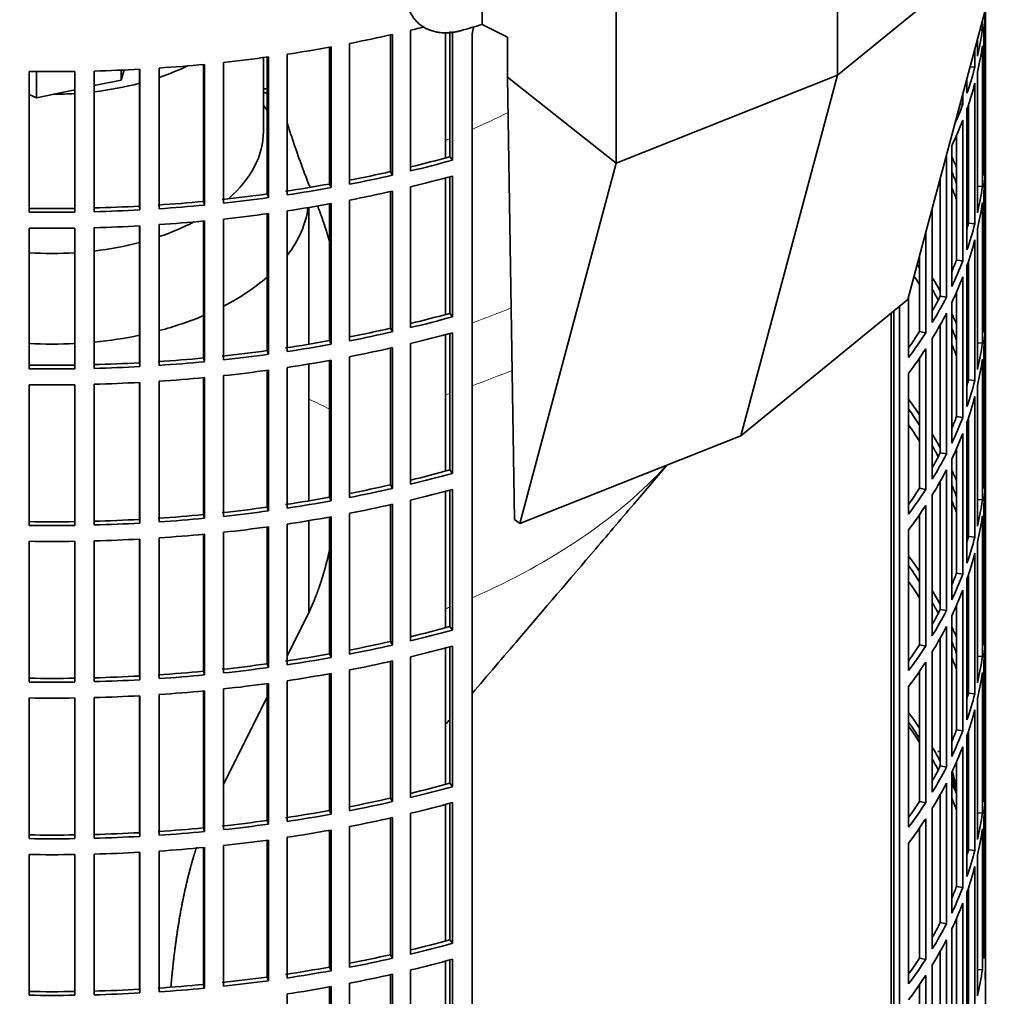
# Model space of a CAD drawing. Header units: millimetres. Extents: x 423 to 1315, y -1724 to 1594.
# Tile 6 of 28: x 1160 to 1312, y -1568 to -1418. Entities that reach past the tile are written whole.
import ezdxf

# ---------------------------------------------------------------- set-up
doc = ezdxf.new("R2010")
doc.units = ezdxf.units.MM
for name, color, linetype in [('M5X8_UNI7687', 7, 'Continuous'), ('VSI184-254_GIUNT', 7, 'Continuous'), ('VSI344-454_FILTR', 7, 'Continuous'), ('VSI344-454_SUPPO', 7, 'Continuous'), ('VSI344-454_TERMI', 7, 'Continuous')]:
    doc.layers.add(name, color=color, linetype=linetype)

# ---------------------------------------------------------------- blocks, each defined once
blk = doc.blocks.new('SE4')
at = {"layer": 'M5X8_UNI7687', "color": 7, "linetype": 'Continuous', "lineweight": 35}
blk.add_arc((1294.24, -1537.05), 10, 0.9618, 20.2466, dxfattribs=at)
for start_param, end_param in [(2.875662, 3.13351), (1.309438, 1.74625)]:
    blk.add_ellipse((1302.42, -1535.33), major_axis=(1.01, -4.83), ratio=0.279258, start_param=start_param, end_param=end_param, dxfattribs=at)
at = {"layer": 'VSI184-254_GIUNT', "color": 7, "linetype": 'Continuous', "lineweight": 35}
for p, q in [((1197.72, -1435.15), (1197.72, -1423.79)), ((1198.28, -1431.87), (1197.72, -1431.15)), ((1204.72, -1467.86), (1204.72, -1446.83)), ((1204.72, -1491.95), (1204.72, -1470.91)), ((1204.72, -1509.02), (1204.72, -1495))]:
    blk.add_line(p, q, dxfattribs=at)
for centre, major_axis, start_param, end_param in [((1165.22, -1410.66), (-32.5, 0), -4.180525, -4.017085), ((1165.22, -1410.66), (-32.5, 0), 1.772095, 1.997343), ((1165.22, -1410.66), (-32.5, 0), 1.577864, 1.67924), ((1165.22, -1435.15), (-32.5, 0), 2.557531, 3.141593), ((1165.22, -1445.05), (39.5, 0), 5.869049, 6.204321), ((1165.22, -1435.15), (-32.5, 0), -4.180525, -3.976979), ((1165.22, -1435.15), (-32.5, 0), 1.772095, 1.997343), ((1165.22, -1435.15), (-32.5, 0), 1.462353, 1.67924), ((1165.22, -1445.05), (39.5, 0), -0.839288, -0.579133), ((1165.22, -1445.05), (39.5, 0), -1.14036, -0.9396), ((1165.22, -1445.05), (39.5, 0), 4.877649, 5.059742), ((1165.22, -1445.05), (39.5, 0), 4.62322, 4.801558)]:
    blk.add_ellipse(centre, major_axis=major_axis, ratio=0.57735, start_param=start_param, end_param=end_param, dxfattribs=at)
at = {"layer": 'VSI344-454_FILTR', "color": 7, "linetype": 'Continuous', "lineweight": 35}
for p, q in [((1308.72, -1562.93), (1308.72, -1416.44)), ((1308.72, -1437.85), (1308.72, -1416.47)), ((1308.26, -1419.54), (1308.26, -1418.16)), ((1220.36, -1441.22), (1220.36, -1419.58)), ((1226.38, -1439.04), (1226.38, -1419.8)), ((1226.79, -1439.57), (1226.79, -1419.77)), ((1307.9, -1419.52), (1308.26, -1419.54)), ((1217.25, -1441.32), (1217.25, -1420.3)), ((1217.59, -1441.86), (1217.59, -1420.23)), ((1229.81, -1641.82), (1229.81, -1420.54)), ((1307.53, -1423.58), (1307.53, -1420.9)), ((1308.47, -1441.91), (1308.47, -1420.27)), ((1207.87, -1443.23), (1207.87, -1422.2)), ((1208.15, -1443.79), (1208.15, -1422.15)), ((1210.98, -1443.25), (1210.98, -1421.62)), ((1307.11, -1425.28), (1307.11, -1422.45)), ((1308.26, -1443.63), (1308.26, -1421.99)), ((1191.61, -1446.17), (1191.61, -1424.53)), ((1198.28, -1444.76), (1198.28, -1423.71)), ((1198.49, -1445.32), (1198.49, -1423.68)), ((1201.38, -1444.9), (1201.38, -1423.27)), ((1161.71, -1447.55), (1161.71, -1425.92)), ((1168.74, -1447.55), (1168.74, -1425.92)), ((1171.72, -1447.49), (1171.72, -1425.86)), ((1178.67, -1446.63), (1178.67, -1425.58)), ((1178.74, -1447.21), (1178.74, -1425.57)), ((1181.7, -1447.03), (1181.7, -1425.39)), ((1188.53, -1445.89), (1188.53, -1424.84)), ((1188.67, -1446.46), (1188.67, -1424.83)), ((1306.37, -1425.21), (1307.11, -1425.28)), ((1307.53, -1447.67), (1307.53, -1426.03)), ((1305.89, -1429.28), (1305.89, -1427.01)), ((1307.11, -1449.37), (1307.11, -1427.73)), ((1305.27, -1430.97), (1305.27, -1429.33)), ((1304.85, -1430.91), (1305.27, -1430.97)), ((1305.89, -1453.37), (1305.89, -1431.73)), ((1306.13, -1449.27), (1306.13, -1431.04)), ((1305.27, -1455.06), (1305.27, -1433.42)), ((1304.3, -1454.92), (1304.3, -1435.77)), ((1303.57, -1459), (1303.57, -1437.36)), ((1308.47, -1437.85), (1308.72, -1437.85)), ((1226.38, -1439.04), (1226.79, -1439.57)), ((1302.75, -1460.65), (1302.75, -1439.01)), ((1308.72, -1461.94), (1308.72, -1440.3)), ((1217.25, -1441.32), (1217.59, -1441.86)), ((1226.38, -1463.13), (1226.38, -1442.13)), ((1226.79, -1463.65), (1226.79, -1442.02)), ((1301.79, -1460.47), (1301.79, -1442.3)), ((1207.87, -1443.23), (1208.15, -1443.79)), ((1220.36, -1465.31), (1220.36, -1443.67)), ((1307.53, -1443.58), (1308.26, -1443.63)), ((1198.28, -1444.76), (1198.49, -1445.32)), ((1210.98, -1467.34), (1210.98, -1445.7)), ((1217.25, -1465.41), (1217.25, -1444.39)), ((1217.59, -1465.95), (1217.59, -1444.31)), ((1308.47, -1465.99), (1308.47, -1444.36)), ((1178.67, -1446.63), (1178.74, -1447.21)), ((1188.53, -1445.89), (1188.67, -1446.46)), ((1207.87, -1467.32), (1207.87, -1446.28)), ((1208.15, -1467.87), (1208.15, -1446.23)), ((1300.57, -1464.51), (1300.57, -1446.86)), ((1308.26, -1467.71), (1308.26, -1446.08)), ((1191.61, -1470.25), (1191.61, -1448.62)), ((1198.28, -1468.84), (1198.28, -1447.8)), ((1198.49, -1469.41), (1198.49, -1447.77)), ((1201.38, -1468.99), (1201.38, -1447.35)), ((1161.71, -1471.64), (1161.71, -1450)), ((1168.74, -1471.64), (1168.74, -1450)), ((1171.72, -1471.58), (1171.72, -1449.94)), ((1178.67, -1470.72), (1178.67, -1449.66)), ((1178.74, -1471.3), (1178.74, -1449.66)), ((1181.7, -1471.12), (1181.7, -1449.48)), ((1188.53, -1469.98), (1188.53, -1448.93)), ((1188.67, -1470.55), (1188.67, -1448.91)), ((1306.13, -1449.27), (1307.11, -1449.37)), ((1307.53, -1471.75), (1307.53, -1450.11)), ((1299.55, -1466.13), (1299.55, -1450.67)), ((1307.11, -1473.46), (1307.11, -1451.82)), ((1298.62, -1465.92), (1298.62, -1454.13)), ((1304.3, -1454.92), (1305.27, -1455.06)), ((1305.89, -1477.46), (1305.89, -1455.82)), ((1306.13, -1473.36), (1306.13, -1455.13)), ((1305.27, -1479.14), (1305.27, -1457.51)), ((1296.92, -1469.9), (1296.92, -1460.5)), ((1301.79, -1460.47), (1302.75, -1460.65)), ((1304.3, -1479), (1304.3, -1459.85)), ((1295.54, -1602.52), (1295.54, -1462.02)), ((1303.57, -1483.08), (1303.57, -1461.45)), ((1308.47, -1461.93), (1308.72, -1461.94)), ((1226.38, -1463.13), (1226.79, -1463.65)), ((1294.63, -1602.28), (1294.63, -1462.76)), ((1302.75, -1484.74), (1302.75, -1463.1)), ((1217.25, -1465.41), (1217.59, -1465.95)), ((1301.79, -1484.56), (1301.79, -1464.87)), ((1308.72, -1486.02), (1308.72, -1464.39)), ((1226.38, -1487.21), (1226.38, -1466.21)), ((1226.79, -1487.74), (1226.79, -1466.1)), ((1298.62, -1465.92), (1299.55, -1466.13)), ((1207.87, -1467.32), (1208.15, -1467.87)), ((1217.59, -1490.04), (1217.59, -1468.4)), ((1220.36, -1489.39), (1220.36, -1467.76)), ((1300.57, -1488.6), (1300.57, -1466.96)), ((1307.53, -1467.67), (1308.26, -1467.71)), ((1308.47, -1490.08), (1308.47, -1468.44)), ((1198.28, -1468.84), (1198.49, -1469.41)), ((1210.98, -1491.43), (1210.98, -1469.79)), ((1217.25, -1489.49), (1217.25, -1468.48)), ((1299.55, -1490.22), (1299.55, -1468.58)), ((1178.67, -1470.72), (1178.74, -1471.3)), ((1188.53, -1469.98), (1188.67, -1470.55)), ((1201.38, -1493.08), (1201.38, -1471.44)), ((1207.87, -1491.4), (1207.87, -1470.37)), ((1208.15, -1491.96), (1208.15, -1470.32)), ((1298.62, -1490), (1298.62, -1469.97)), ((1308.26, -1491.8), (1308.26, -1470.16)), ((1191.61, -1494.34), (1191.61, -1472.7)), ((1198.28, -1492.93), (1198.28, -1471.89)), ((1198.49, -1493.49), (1198.49, -1471.86)), ((1296.92, -1493.98), (1296.92, -1472.35)), ((1161.71, -1495.73), (1161.71, -1474.09)), ((1168.74, -1495.73), (1168.74, -1474.09)), ((1171.72, -1495.67), (1171.72, -1474.03)), ((1178.67, -1494.81), (1178.67, -1473.75)), ((1178.74, -1495.38), (1178.74, -1473.75)), ((1181.7, -1495.2), (1181.7, -1473.57)), ((1188.53, -1494.07), (1188.53, -1473.01)), ((1188.67, -1494.64), (1188.67, -1473)), ((1306.13, -1473.36), (1307.11, -1473.46)), ((1307.53, -1495.84), (1307.53, -1474.2)), ((1307.11, -1497.54), (1307.11, -1475.91)), ((1304.3, -1479), (1305.27, -1479.14)), ((1305.89, -1501.54), (1305.89, -1479.91)), ((1306.13, -1497.44), (1306.13, -1479.22)), ((1305.27, -1503.23), (1305.27, -1481.59)), ((1301.79, -1484.56), (1302.75, -1484.74)), ((1304.3, -1503.09), (1304.3, -1483.94)), ((1303.57, -1507.17), (1303.57, -1485.53)), ((1308.47, -1486.02), (1308.72, -1486.02)), ((1226.38, -1487.21), (1226.79, -1487.74)), ((1302.75, -1508.83), (1302.75, -1487.19)), ((1217.25, -1489.49), (1217.59, -1490.04)), ((1301.79, -1508.65), (1301.79, -1488.96)), ((1308.72, -1510.11), (1308.72, -1488.47)), ((1226.38, -1511.3), (1226.38, -1490.3)), ((1226.79, -1511.83), (1226.79, -1490.19)), ((1298.62, -1490), (1299.55, -1490.22)), ((1300.57, -1512.69), (1300.57, -1491.05)), ((1207.87, -1491.4), (1208.15, -1491.96)), ((1217.25, -1513.58), (1217.25, -1492.56)), ((1217.59, -1514.12), (1217.59, -1492.49)), ((1220.36, -1513.48), (1220.36, -1491.84)), ((1299.55, -1514.31), (1299.55, -1492.67)), ((1307.53, -1491.76), (1308.26, -1491.8)), ((1308.47, -1514.17), (1308.47, -1492.53)), ((1188.53, -1494.07), (1188.67, -1494.64)), ((1198.28, -1492.93), (1198.49, -1493.49)), ((1210.98, -1515.51), (1210.98, -1493.88)), ((1298.62, -1514.09), (1298.62, -1494.06)), ((1178.67, -1494.81), (1178.74, -1495.38)), ((1201.38, -1517.16), (1201.38, -1495.53)), ((1207.87, -1515.49), (1207.87, -1494.46)), ((1208.15, -1516.05), (1208.15, -1494.41)), ((1308.26, -1515.89), (1308.26, -1494.25)), ((1188.53, -1518.15), (1188.53, -1497.1)), ((1188.67, -1518.72), (1188.67, -1497.09)), ((1191.61, -1518.43), (1191.61, -1496.79)), ((1198.28, -1517.02), (1198.28, -1495.97)), ((1198.49, -1517.58), (1198.49, -1495.94)), ((1296.92, -1518.07), (1296.92, -1496.43)), ((1161.71, -1519.81), (1161.71, -1498.18)), ((1168.74, -1519.81), (1168.74, -1498.18)), ((1171.72, -1519.75), (1171.72, -1498.12)), ((1178.67, -1518.89), (1178.67, -1497.84)), ((1178.74, -1519.47), (1178.74, -1497.83)), ((1181.7, -1519.29), (1181.7, -1497.65)), ((1306.13, -1497.44), (1307.11, -1497.54)), ((1307.53, -1519.93), (1307.53, -1498.29)), ((1307.11, -1521.63), (1307.11, -1499.99)), ((1304.3, -1503.09), (1305.27, -1503.23)), ((1305.89, -1525.63), (1305.89, -1503.99)), ((1306.13, -1521.53), (1306.13, -1503.3)), ((1305.27, -1527.32), (1305.27, -1505.68)), ((1301.79, -1508.65), (1302.75, -1508.83)), ((1304.3, -1527.18), (1304.3, -1508.03)), ((1303.57, -1531.26), (1303.57, -1509.62)), ((1308.47, -1510.11), (1308.72, -1510.11)), ((1226.38, -1511.3), (1226.79, -1511.83)), ((1302.75, -1532.91), (1302.75, -1511.27)), ((1217.25, -1513.58), (1217.59, -1514.12)), ((1301.79, -1532.73), (1301.79, -1513.05)), ((1308.72, -1534.2), (1308.72, -1512.56)), ((1226.38, -1535.39), (1226.38, -1514.39)), ((1226.79, -1535.91), (1226.79, -1514.28)), ((1298.62, -1514.09), (1299.55, -1514.31)), ((1300.57, -1536.77), (1300.57, -1515.14)), ((1207.87, -1515.49), (1208.15, -1516.05)), ((1217.25, -1537.67), (1217.25, -1516.65)), ((1217.59, -1538.21), (1217.59, -1516.57)), ((1220.36, -1537.57), (1220.36, -1515.93)), ((1299.55, -1538.39), (1299.55, -1516.76)), ((1307.53, -1515.84), (1308.26, -1515.89)), ((1308.47, -1538.25), (1308.47, -1516.62)), ((1188.53, -1518.15), (1188.67, -1518.72)), ((1198.28, -1517.02), (1198.49, -1517.58)), ((1210.98, -1539.6), (1210.98, -1517.96)), ((1298.62, -1538.18), (1298.62, -1518.14)), ((1308.26, -1539.97), (1308.26, -1518.34)), ((1178.67, -1518.89), (1178.74, -1519.47)), ((1201.38, -1541.25), (1201.38, -1519.61)), ((1207.87, -1539.58), (1207.87, -1518.54)), ((1208.15, -1540.13), (1208.15, -1518.49)), ((1188.53, -1542.24), (1188.53, -1521.19)), ((1188.67, -1542.81), (1188.67, -1521.17)), ((1191.61, -1542.51), (1191.61, -1520.88)), ((1198.28, -1541.1), (1198.28, -1520.06)), ((1198.49, -1541.67), (1198.49, -1520.03)), ((1296.92, -1542.16), (1296.92, -1520.52)), ((1161.71, -1543.9), (1161.71, -1522.26)), ((1168.74, -1543.9), (1168.74, -1522.26)), ((1171.72, -1543.84), (1171.72, -1522.2)), ((1178.67, -1542.98), (1178.67, -1521.92)), ((1178.74, -1543.56), (1178.74, -1521.92)), ((1181.7, -1543.38), (1181.7, -1521.74)), ((1306.13, -1521.53), (1307.11, -1521.63)), ((1307.53, -1544.01), (1307.53, -1522.37)), ((1307.11, -1545.72), (1307.11, -1524.08)), ((1304.3, -1527.18), (1305.27, -1527.32)), ((1306.13, -1545.62), (1306.13, -1527.39)), ((1305.89, -1549.72), (1305.89, -1528.08)), ((1305.27, -1551.4), (1305.27, -1529.77)), ((1301.79, -1532.73), (1302.75, -1532.91)), ((1304.3, -1551.26), (1304.3, -1532.11)), ((1303.57, -1555.34), (1303.57, -1533.71)), ((1308.47, -1534.19), (1308.72, -1534.2)), ((1226.38, -1535.39), (1226.79, -1535.91)), ((1302.75, -1557), (1302.75, -1535.36)), ((1217.25, -1537.67), (1217.59, -1538.21)), ((1301.79, -1556.82), (1301.79, -1537.13)), ((1308.72, -1558.28), (1308.72, -1536.65)), ((1207.87, -1539.58), (1208.15, -1540.13)), ((1226.38, -1559.47), (1226.38, -1538.47)), ((1226.79, -1560), (1226.79, -1538.36)), ((1298.62, -1538.18), (1299.55, -1538.39)), ((1300.57, -1560.86), (1300.57, -1539.22)), ((1198.28, -1541.1), (1198.49, -1541.67)), ((1217.25, -1561.75), (1217.25, -1540.74)), ((1217.59, -1562.3), (1217.59, -1540.66)), ((1220.36, -1561.65), (1220.36, -1540.02)), ((1299.55, -1562.48), (1299.55, -1540.84)), ((1307.53, -1539.93), (1308.26, -1539.97)), ((1308.47, -1562.34), (1308.47, -1540.7)), ((1188.53, -1542.24), (1188.67, -1542.81)), ((1208.15, -1564.22), (1208.15, -1542.58)), ((1210.98, -1563.69), (1210.98, -1542.05)), ((1298.62, -1562.26), (1298.62, -1542.23)), ((1308.26, -1564.06), (1308.26, -1542.42)), ((1178.67, -1542.98), (1178.74, -1543.56)), ((1198.49, -1565.75), (1198.49, -1544.12)), ((1201.38, -1565.34), (1201.38, -1543.7)), ((1207.87, -1563.66), (1207.87, -1542.63)), ((1188.53, -1566.33), (1188.53, -1545.27)), ((1188.67, -1566.9), (1188.67, -1545.26)), ((1191.61, -1566.6), (1191.61, -1544.96)), ((1198.28, -1565.19), (1198.28, -1544.15)), ((1296.92, -1566.24), (1296.92, -1544.61)), ((1306.13, -1545.62), (1307.11, -1545.72)), ((1161.71, -1567.99), (1161.71, -1546.35)), ((1168.74, -1567.99), (1168.74, -1546.35)), ((1171.72, -1567.93), (1171.72, -1546.29)), ((1178.67, -1567.07), (1178.67, -1546.01)), ((1178.74, -1567.64), (1178.74, -1546.01)), ((1181.7, -1567.46), (1181.7, -1545.83)), ((1307.53, -1568.1), (1307.53, -1546.46)), ((1307.11, -1569.8), (1307.11, -1548.17)), ((1304.3, -1551.26), (1305.27, -1551.4)), ((1306.13, -1569.7), (1306.13, -1551.48)), ((1305.89, -1573.8), (1305.89, -1552.17)), ((1305.27, -1575.49), (1305.27, -1553.85)), ((1304.3, -1575.35), (1304.3, -1556.2)), ((1301.79, -1556.82), (1302.75, -1557)), ((1303.57, -1579.43), (1303.57, -1557.79)), ((1308.47, -1558.28), (1308.72, -1558.28)), ((1226.38, -1559.47), (1226.79, -1560)), ((1302.75, -1581.09), (1302.75, -1559.45)), ((1217.25, -1561.75), (1217.59, -1562.3)), ((1298.62, -1562.26), (1299.55, -1562.48)), ((1301.79, -1580.91), (1301.79, -1561.22)), ((1207.87, -1563.66), (1208.15, -1564.22)), ((1226.38, -1583.56), (1226.38, -1562.56)), ((1226.79, -1584.09), (1226.79, -1562.45)), ((1300.57, -1584.95), (1300.57, -1563.31)), ((1198.28, -1565.19), (1198.49, -1565.75)), ((1217.25, -1585.84), (1217.25, -1564.82)), ((1217.59, -1586.38), (1217.59, -1564.75)), ((1220.36, -1585.74), (1220.36, -1564.1)), ((1299.55, -1586.57), (1299.55, -1564.93)), ((1307.53, -1564.02), (1308.26, -1564.06)), ((1188.53, -1566.33), (1188.67, -1566.9)), ((1207.87, -1587.75), (1207.87, -1566.72)), ((1208.15, -1588.31), (1208.15, -1566.67)), ((1210.98, -1587.77), (1210.98, -1566.14)), ((1298.62, -1586.35), (1298.62, -1566.32)), ((1308.72, -1570.28), (1308.72, -1565.38)), ((1178.67, -1567.07), (1178.74, -1567.64)), ((1201.38, -1589.42), (1201.38, -1567.79))]:
    blk.add_line(p, q, dxfattribs=at)
for centre, radius, start, end in [((1165.22, -1177.44), 248.5, 269.189, 270.811), ((1165.22, -1200.23), 246.77, 269.1833, 270.8167), ((1165.22, -1199.08), 248.5, 269.189, 270.811), ((1165.22, -1201.53), 248.5, 269.189, 270.811), ((1165.22, -1224.32), 246.77, 269.1833, 270.8167), ((1165.22, -1223.17), 248.5, 269.189, 270.811), ((1165.22, -1225.62), 248.5, 269.189, 270.811), ((1165.22, -1248.41), 246.77, 269.1833, 270.8167), ((1165.22, -1247.25), 248.5, 269.189, 270.811), ((1165.22, -1249.7), 248.5, 269.189, 270.811), ((1165.22, -1272.49), 246.77, 269.1833, 270.8167), ((1165.22, -1271.34), 248.5, 269.189, 270.811), ((1165.22, -1273.79), 248.5, 269.189, 270.811), ((1165.22, -1296.58), 246.77, 269.1833, 270.8167), ((1165.22, -1295.43), 248.5, 269.189, 270.811), ((1165.22, -1297.87), 248.5, 269.189, 270.811), ((1165.22, -1320.67), 246.77, 269.1833, 270.8167), ((1165.22, -1319.51), 248.5, 269.189, 270.811)]:
    blk.add_arc(centre, radius, start, end, dxfattribs=at)
for centre, major_axis, start_param, end_param in [((1165.22, -1330.23), (143.5, 0), 2.974441, 5.119162), ((1165.22, -1415.35), (143.5, 0), 6.223771, 6.269479), ((1165.22, -1343.09), (143.5, 0), -1.176432, -1.161145), ((1165.22, -1412.9), (143.5, 0), -0.129227, -0.080212), ((1165.22, -1343.09), (143.5, 0), -1.246245, -1.197216), ((1165.22, -1343.09), (143.5, 0), -1.316058, -1.267029), ((1165.22, -1415.35), (143.5, 0), -0.129227, -0.080212), ((1165.22, -1343.09), (143.5, 0), -1.385871, -1.336842), ((1165.22, -1343.09), (143.5, 0), 4.757688, 4.806717), ((1165.22, -1343.09), (143.5, 0), -1.455685, -1.406655), ((1165.22, -1412.9), (143.5, 0), -0.199041, -0.150025), ((1165.22, -1509.25), (143.5, 0), 1.336842, 1.342333), ((1165.22, -1415.35), (143.5, 0), -0.199041, -0.150025), ((1165.22, -1509.25), (142.5, 0), 1.33667, 1.340701), ((1165.22, -1412.9), (143.5, 0), -0.255831, -0.219838), ((1165.22, -1415.35), (143.5, 0), -0.268854, -0.219838), ((1165.22, -1436.99), (143.5, 0), 6.223771, 6.272786), ((1165.22, -1364.73), (142.5, 0), -1.17351, -1.127231), ((1165.22, -1364.73), (143.5, 0), -1.176432, -1.127403), ((1165.22, -1415.35), (143.5, 0), -0.292688, -0.289652), ((1165.22, -1461.08), (143.5, 0), 0.248961, 0.268854), ((1165.22, -1439.44), (143.5, 0), 6.223771, 6.272786), ((1165.22, -1364.73), (142.5, 0), -1.243883, -1.197044), ((1165.22, -1364.73), (143.5, 0), -1.246245, -1.197216), ((1165.22, -1367.18), (143.5, 0), -1.176432, -1.127403), ((1165.22, -1461.08), (142.5, 0), 0.219666, 0.24208), ((1165.22, -1364.73), (142.5, 0), -1.31623, -1.266857), ((1165.22, -1364.73), (143.5, 0), -1.316058, -1.267029), ((1165.22, -1463.52), (142.5, 0), 0.219666, 0.24208), ((1165.22, -1436.99), (143.5, 0), -0.129227, -0.080212), ((1165.22, -1364.73), (142.5, 0), -1.386044, -1.33667), ((1165.22, -1364.73), (143.5, 0), -1.385871, -1.336842), ((1165.22, -1367.18), (143.5, 0), -1.246245, -1.197216), ((1165.22, -1461.08), (143.5, 0), 0.190538, 0.199041), ((1165.22, -1364.73), (142.5, 0), 4.757515, 4.806889), ((1165.22, -1364.73), (143.5, 0), 4.757688, 4.806717), ((1165.22, -1364.73), (142.5, 0), -1.455857, -1.406483), ((1165.22, -1364.73), (143.5, 0), -1.455685, -1.406655), ((1165.22, -1367.18), (143.5, 0), -1.316058, -1.267029), ((1165.22, -1439.44), (143.5, 0), -0.129227, -0.080212), ((1165.22, -1367.18), (143.5, 0), -1.385871, -1.336842), ((1165.22, -1461.08), (142.5, 0), 0.149853, 0.160574), ((1165.22, -1367.18), (143.5, 0), 4.757688, 4.806717), ((1165.22, -1367.18), (143.5, 0), -1.455685, -1.406655), ((1165.22, -1436.99), (142.5, 0), -0.161977, -0.149853), ((1165.22, -1436.99), (143.5, 0), -0.199041, -0.150025), ((1165.22, -1439.44), (143.5, 0), -0.199041, -0.150025), ((1165.22, -1485.16), (142.5, 0), 0.359293, 0.367215), ((1165.22, -1436.99), (142.5, 0), -0.24208, -0.219666), ((1165.22, -1436.99), (143.5, 0), -0.268854, -0.219838), ((1165.22, -1487.61), (142.5, 0), 0.359293, 0.376293), ((1165.22, -1485.16), (143.5, 0), 0.312025, 0.338667), ((1165.22, -1439.44), (143.5, 0), -0.268854, -0.219838), ((1165.22, -1485.16), (142.5, 0), 0.297119, 0.318145), ((1165.22, -1436.99), (142.5, 0), -0.318145, -0.28948), ((1165.22, -1436.99), (143.5, 0), -0.338667, -0.289652), ((1165.22, -1461.08), (143.5, 0), 6.223771, 6.272786), ((1165.22, -1388.82), (142.5, 0), -1.17351, -1.127231), ((1165.22, -1388.82), (143.5, 0), -1.176432, -1.127403), ((1165.22, -1439.44), (143.5, 0), -0.338667, -0.289652), ((1165.22, -1485.16), (143.5, 0), 0.248961, 0.268854), ((1165.22, -1388.82), (142.5, 0), -1.243883, -1.197044), ((1165.22, -1463.52), (143.5, 0), 6.223771, 6.272786), ((1165.22, -1388.82), (143.5, 0), -1.246245, -1.197216), ((1165.22, -1391.26), (143.5, 0), -1.176432, -1.127403), ((1165.22, -1436.99), (142.5, 0), -0.39195, -0.359293), ((1165.22, -1436.99), (143.5, 0), -0.40848, -0.359465), ((1165.22, -1485.16), (142.5, 0), 0.219666, 0.24208), ((1165.22, -1388.82), (142.5, 0), -1.31623, -1.266857), ((1165.22, -1388.82), (143.5, 0), -1.316058, -1.267029), ((1165.22, -1391.26), (143.5, 0), -1.246245, -1.197216), ((1165.22, -1487.61), (142.5, 0), 0.219666, 0.24208), ((1165.22, -1461.08), (143.5, 0), -0.129227, -0.080212), ((1165.22, -1388.82), (142.5, 0), -1.386044, -1.33667), ((1165.22, -1388.82), (143.5, 0), -1.385871, -1.336842), ((1165.22, -1439.44), (143.5, 0), -0.40848, -0.359465), ((1165.22, -1485.16), (143.5, 0), 0.190538, 0.199041), ((1165.22, -1388.82), (142.5, 0), 4.757515, 4.806889), ((1165.22, -1388.82), (143.5, 0), 4.757688, 4.806717), ((1165.22, -1388.82), (142.5, 0), -1.455857, -1.406483), ((1165.22, -1388.82), (143.5, 0), -1.455685, -1.406655), ((1165.22, -1391.26), (143.5, 0), -1.316058, -1.267029), ((1165.22, -1463.52), (143.5, 0), -0.129227, -0.080212), ((1165.22, -1391.26), (143.5, 0), -1.385871, -1.336842), ((1165.22, -1485.16), (142.5, 0), 0.149853, 0.160574), ((1165.22, -1391.26), (143.5, 0), 4.757688, 4.806717), ((1165.22, -1391.26), (143.5, 0), -1.455685, -1.406655), ((1165.22, -1461.08), (142.5, 0), -0.161977, -0.149853), ((1165.22, -1461.08), (143.5, 0), -0.199041, -0.150025), ((1165.22, -1463.52), (143.5, 0), -0.199041, -0.150025), ((1165.22, -1509.25), (143.5, 0), 0.37741, 0.40848), ((1165.22, -1509.25), (142.5, 0), 0.359293, 0.39195), ((1165.22, -1461.08), (142.5, 0), -0.24208, -0.219666), ((1165.22, -1511.7), (142.5, 0), 0.359293, 0.39195), ((1165.22, -1461.08), (143.5, 0), -0.268854, -0.219838), ((1165.22, -1509.25), (143.5, 0), 0.312025, 0.338667), ((1165.22, -1463.52), (143.5, 0), -0.268854, -0.219838), ((1165.22, -1509.25), (142.5, 0), 0.297119, 0.318145), ((1165.22, -1461.08), (142.5, 0), -0.318145, -0.28948), ((1165.22, -1461.08), (143.5, 0), -0.338667, -0.289652), ((1165.22, -1485.16), (143.5, 0), 6.223771, 6.272786), ((1165.22, -1412.9), (142.5, 0), -1.17351, -1.127231), ((1165.22, -1412.9), (143.5, 0), -1.176432, -1.127403), ((1165.22, -1463.52), (143.5, 0), -0.338667, -0.289652), ((1165.22, -1509.25), (143.5, 0), 0.248961, 0.268854), ((1165.22, -1412.9), (142.5, 0), -1.243883, -1.197044), ((1165.22, -1509.25), (142.5, 0), 0.219666, 0.24208), ((1165.22, -1487.61), (143.5, 0), 6.223771, 6.272786), ((1165.22, -1412.9), (143.5, 0), -1.246245, -1.197216), ((1165.22, -1415.35), (143.5, 0), -1.176432, -1.127403), ((1165.22, -1461.08), (142.5, 0), -0.39195, -0.359293), ((1165.22, -1461.08), (143.5, 0), -0.40848, -0.359465), ((1165.22, -1412.9), (142.5, 0), -1.31623, -1.266857), ((1165.22, -1412.9), (143.5, 0), -1.316058, -1.267029), ((1165.22, -1415.35), (143.5, 0), -1.246245, -1.197216), ((1165.22, -1463.52), (143.5, 0), -0.40848, -0.359465), ((1165.22, -1511.7), (142.5, 0), 0.219666, 0.24208), ((1165.22, -1485.16), (143.5, 0), -0.129227, -0.080212), ((1165.22, -1412.9), (142.5, 0), -1.455857, -1.406483), ((1165.22, -1412.9), (142.5, 0), -1.386044, -1.33667), ((1165.22, -1412.9), (143.5, 0), -1.385871, -1.336842), ((1165.22, -1509.25), (143.5, 0), 0.190538, 0.199041), ((1165.22, -1412.9), (142.5, 0), 4.757515, 4.806889), ((1165.22, -1412.9), (143.5, 0), 4.757688, 4.806717), ((1165.22, -1412.9), (143.5, 0), -1.455685, -1.406655), ((1165.22, -1415.35), (143.5, 0), -1.316058, -1.267029), ((1165.22, -1487.61), (143.5, 0), -0.129227, -0.080212), ((1165.22, -1415.35), (143.5, 0), -1.455685, -1.406655), ((1165.22, -1415.35), (143.5, 0), -1.385871, -1.336842), ((1165.22, -1509.25), (142.5, 0), 0.149853, 0.160574), ((1165.22, -1415.35), (143.5, 0), 4.757688, 4.806717), ((1165.22, -1485.16), (142.5, 0), -0.161977, -0.149853), ((1165.22, -1485.16), (143.5, 0), -0.199041, -0.150025), ((1165.22, -1487.61), (143.5, 0), -0.199041, -0.150025), ((1165.22, -1533.34), (143.5, 0), 0.37741, 0.40848), ((1165.22, -1533.34), (142.5, 0), 0.359293, 0.39195), ((1165.22, -1485.16), (142.5, 0), -0.24208, -0.219666), ((1165.22, -1485.16), (143.5, 0), -0.268854, -0.219838), ((1165.22, -1535.78), (142.5, 0), 0.359293, 0.39195), ((1165.22, -1533.34), (143.5, 0), 0.312025, 0.338667), ((1165.22, -1487.61), (143.5, 0), -0.268854, -0.219838), ((1165.22, -1533.34), (142.5, 0), 0.297119, 0.318145), ((1165.22, -1485.16), (142.5, 0), -0.318145, -0.28948), ((1165.22, -1485.16), (143.5, 0), -0.338667, -0.289652), ((1165.22, -1509.25), (143.5, 0), 6.223771, 6.272786), ((1165.22, -1436.99), (142.5, 0), -1.17351, -1.127231), ((1165.22, -1436.99), (143.5, 0), -1.176432, -1.127403), ((1165.22, -1487.61), (143.5, 0), -0.338667, -0.289652), ((1165.22, -1533.34), (143.5, 0), 0.248961, 0.268854), ((1165.22, -1436.99), (142.5, 0), -1.243883, -1.197044), ((1165.22, -1533.34), (142.5, 0), 0.219666, 0.24208), ((1165.22, -1511.7), (143.5, 0), 6.223771, 6.272786), ((1165.22, -1436.99), (143.5, 0), -1.246245, -1.197216), ((1165.22, -1439.44), (143.5, 0), -1.176432, -1.127403), ((1165.22, -1485.16), (142.5, 0), -0.39195, -0.359293), ((1165.22, -1485.16), (143.5, 0), -0.40848, -0.359465), ((1165.22, -1436.99), (142.5, 0), -1.31623, -1.266857), ((1165.22, -1436.99), (143.5, 0), -1.316058, -1.267029), ((1165.22, -1439.44), (143.5, 0), -1.246245, -1.197216), ((1165.22, -1487.61), (143.5, 0), -0.40848, -0.359465), ((1165.22, -1535.78), (142.5, 0), 0.219666, 0.24208), ((1165.22, -1509.25), (143.5, 0), -0.129227, -0.080212), ((1165.22, -1436.99), (142.5, 0), -1.455857, -1.406483), ((1165.22, -1436.99), (142.5, 0), -1.386044, -1.33667), ((1165.22, -1436.99), (143.5, 0), -1.385871, -1.336842), ((1165.22, -1533.34), (143.5, 0), 0.190538, 0.199041), ((1165.22, -1511.7), (143.5, 0), -0.129227, -0.080212), ((1165.22, -1436.99), (142.5, 0), 4.757515, 4.806889), ((1165.22, -1436.99), (143.5, 0), 4.757688, 4.806717), ((1165.22, -1436.99), (143.5, 0), -1.455685, -1.406655), ((1165.22, -1439.44), (143.5, 0), -1.316058, -1.267029), ((1165.22, -1439.44), (143.5, 0), -1.455685, -1.406655), ((1165.22, -1439.44), (143.5, 0), -1.385871, -1.336842), ((1165.22, -1533.34), (142.5, 0), 0.149853, 0.160574), ((1165.22, -1439.44), (143.5, 0), 4.757688, 4.806717), ((1165.22, -1509.25), (142.5, 0), -0.161977, -0.149853), ((1165.22, -1509.25), (143.5, 0), -0.199041, -0.150025), ((1165.22, -1511.7), (143.5, 0), -0.199041, -0.150025), ((1165.22, -1557.42), (143.5, 0), 0.37741, 0.40848), ((1165.22, -1557.42), (142.5, 0), 0.359293, 0.39195), ((1165.22, -1509.25), (142.5, 0), -0.24208, -0.219666), ((1165.22, -1509.25), (143.5, 0), -0.268854, -0.219838), ((1165.22, -1557.42), (143.5, 0), 0.312025, 0.338667), ((1165.22, -1511.7), (143.5, 0), -0.268854, -0.219838), ((1165.22, -1557.42), (142.5, 0), 0.297119, 0.318145), ((1165.22, -1509.25), (142.5, 0), -0.318145, -0.28948), ((1165.22, -1509.25), (143.5, 0), -0.338667, -0.289652), ((1165.22, -1533.34), (143.5, 0), 6.223771, 6.272786), ((1165.22, -1461.08), (142.5, 0), -1.17351, -1.127231), ((1165.22, -1461.08), (143.5, 0), -1.176432, -1.127403), ((1165.22, -1511.7), (143.5, 0), -0.338667, -0.289652), ((1165.22, -1557.42), (143.5, 0), 0.248961, 0.268854), ((1165.22, -1461.08), (142.5, 0), -1.243883, -1.197044), ((1165.22, -1557.42), (142.5, 0), 0.219666, 0.24208), ((1165.22, -1535.78), (143.5, 0), 6.223771, 6.272786), ((1165.22, -1461.08), (142.5, 0), -1.31623, -1.266857), ((1165.22, -1461.08), (143.5, 0), -1.246245, -1.197216), ((1165.22, -1463.52), (143.5, 0), -1.176432, -1.127403), ((1165.22, -1509.25), (142.5, 0), -0.39195, -0.359293), ((1165.22, -1509.25), (143.5, 0), -0.40848, -0.359465), ((1165.22, -1461.08), (142.5, 0), -1.386044, -1.33667), ((1165.22, -1461.08), (143.5, 0), -1.316058, -1.267029), ((1165.22, -1463.52), (143.5, 0), -1.246245, -1.197216), ((1165.22, -1511.7), (143.5, 0), -0.40848, -0.359465), ((1165.22, -1557.42), (143.5, 0), 0.190538, 0.199041), ((1165.22, -1533.34), (143.5, 0), -0.129227, -0.080212), ((1165.22, -1461.08), (142.5, 0), -1.455857, -1.406483), ((1165.22, -1461.08), (143.5, 0), -1.385871, -1.336842), ((1165.22, -1463.52), (143.5, 0), -1.316058, -1.267029), ((1165.22, -1535.78), (143.5, 0), -0.129227, -0.080212), ((1165.22, -1461.08), (142.5, 0), 4.757515, 4.806889), ((1165.22, -1461.08), (143.5, 0), 4.757688, 4.806717), ((1165.22, -1461.08), (143.5, 0), -1.455685, -1.406655), ((1165.22, -1463.52), (143.5, 0), -1.385871, -1.336842), ((1165.22, -1463.52), (143.5, 0), -1.455685, -1.406655), ((1165.22, -1557.42), (142.5, 0), 0.149853, 0.160574), ((1165.22, -1533.34), (142.5, 0), -0.160574, -0.149853), ((1165.22, -1463.52), (143.5, 0), 4.757688, 4.806717), ((1165.22, -1533.34), (143.5, 0), -0.199041, -0.150025), ((1165.22, -1535.78), (143.5, 0), -0.199041, -0.150025), ((1165.22, -1533.34), (142.5, 0), -0.24208, -0.219666), ((1165.22, -1533.34), (143.5, 0), -0.268854, -0.219838), ((1165.22, -1535.78), (143.5, 0), -0.268854, -0.219838), ((1165.22, -1533.34), (142.5, 0), -0.318145, -0.28948), ((1165.22, -1533.34), (143.5, 0), -0.338667, -0.289652), ((1165.22, -1557.42), (143.5, 0), 6.223771, 6.272786), ((1165.22, -1485.16), (142.5, 0), -1.17351, -1.127231), ((1165.22, -1485.16), (143.5, 0), -1.176432, -1.127403), ((1165.22, -1535.78), (143.5, 0), -0.338667, -0.289652), ((1165.22, -1485.16), (142.5, 0), -1.243883, -1.197044), ((1165.22, -1485.16), (143.5, 0), -1.246245, -1.197216), ((1165.22, -1533.34), (142.5, 0), -0.39195, -0.359293), ((1165.22, -1485.16), (142.5, 0), -1.31623, -1.266857), ((1165.22, -1487.61), (143.5, 0), -1.176432, -1.127403), ((1165.22, -1533.34), (143.5, 0), -0.40848, -0.359465), ((1165.22, -1485.16), (142.5, 0), -1.386044, -1.33667), ((1165.22, -1485.16), (143.5, 0), -1.316058, -1.267029), ((1165.22, -1487.61), (143.5, 0), -1.246245, -1.197216), ((1165.22, -1535.78), (143.5, 0), -0.40848, -0.359465), ((1165.22, -1557.42), (143.5, 0), -0.129227, -0.080212), ((1165.22, -1485.16), (142.5, 0), -1.455857, -1.406483), ((1165.22, -1485.16), (143.5, 0), -1.385871, -1.336842), ((1165.22, -1487.61), (143.5, 0), -1.316058, -1.267029), ((1165.22, -1485.16), (142.5, 0), 4.757515, 4.806889), ((1165.22, -1485.16), (143.5, 0), 4.757688, 4.806717), ((1165.22, -1485.16), (143.5, 0), -1.455685, -1.406655)]:
    blk.add_ellipse(centre, major_axis=major_axis, ratio=0.57735, start_param=start_param, end_param=end_param, dxfattribs=at)
for points, knots in [([(1229.81, -1420.54), (1229.81, -1420.48), (1229.81, -1420.37), (1229.83, -1420.18), (1229.85, -1420), (1229.88, -1419.82), (1229.92, -1419.63), (1229.96, -1419.45), (1230.02, -1419.26), (1230.06, -1419.13), (1230.09, -1419.06), (1230.09, -1419.05)], [0, 0, 0, 0, 0.027983, 0.0557899, 0.0834734, 0.1110867, 0.1386835, 0.1663177, 0.1940428, 0.2219119, 0.2249378, 0.2249378, 0.2249378, 0.2249378]), ([(1308.72, -1565.38), (1308.72, -1565.44), (1308.72, -1565.54), (1308.72, -1565.66), (1308.72, -1565.67), (1308.72, -1565.45), (1308.71, -1565.04), (1308.72, -1564.49), (1308.72, -1563.96), (1308.72, -1563.52), (1308.72, -1563.18), (1308.72, -1563.02), (1308.72, -1562.93)], [0, 0, 0, 0, 0.064066, 0.126815, 0.254692, 0.378277, 0.50107, 0.625893, 0.749447, 0.833633, 0.916759, 1, 1, 1, 1]), ([(1308.72, -1564.16), (1308.72, -1564.24), (1308.72, -1564.46), (1308.72, -1564.79), (1308.72, -1565.13), (1308.72, -1565.3), (1308.72, -1565.38)], [0.6954056, 0.6954056, 0.6954056, 0.6954056, 0.7494469, 0.8336333, 0.9167592, 1, 1, 1, 1])]:
    blk.add_open_spline(points, degree=3, knots=knots, dxfattribs=at)
at = {"layer": 'VSI344-454_SUPPO', "color": 7, "linetype": 'Continuous', "lineweight": 35}
for p, q in [((1225.7, -1439.22), (1225.7, -1419.87)), ((1162.82, -1429.97), (1162.82, -1425.93)), ((1175.84, -1427.24), (1176.31, -1425.69)), ((1175.84, -1427.24), (1175.84, -1425.71)), ((1171.72, -1428.1), (1175.84, -1427.24)), ((1162.82, -1429.97), (1168.74, -1428.73)), ((1161.71, -1429.44), (1162.82, -1429.97)), ((1225.7, -1463.31), (1225.7, -1442.31)), ((1294.25, -1606.43), (1294.25, -1463.07)), ((1225.7, -1487.4), (1225.7, -1466.4)), ((1255.05, -1492.03), (1259.81, -1486.44)), ((1225.7, -1511.48), (1225.7, -1490.48)), ((1201.38, -1515.83), (1204.61, -1509.31)), ((1225.7, -1535.57), (1225.7, -1514.57)), ((1191.61, -1535.58), (1198.28, -1522.1)), ((1225.7, -1559.66), (1225.7, -1538.66)), ((1225.7, -1583.74), (1225.7, -1562.74))]:
    blk.add_line(p, q, dxfattribs=at)
at = {"layer": 'VSI344-454_SUPPO', "color": 4, "linetype": 'Continuous', "lineweight": 9}
for centre, major_axis, start_param, end_param in [((1165.22, -1385.58), (106.99, 0), -0.922642, -0.855927), ((1165.22, -1385.58), (106.99, 0), -0.96998, -0.962313), ((1165.22, -1404.82), (122, 0), -1.012881, -0.953776), ((1165.22, -1414.5), (122, 0), -1.012881, -0.952299), ((1165.22, -1414.5), (122, 0), -1.052104, -1.045723), ((1165.22, -1505.05), (63.54, 0), 0.834953, 0.899918), ((1165.22, -1457.76), (106.8, 0), 5.361828, 5.798996), ((1165.22, -1457.76), (106.8, 0), -0.968818, -0.961131)]:
    blk.add_ellipse(centre, major_axis=major_axis, ratio=0.57735, start_param=start_param, end_param=end_param, dxfattribs=at)
at = {"layer": 'VSI344-454_SUPPO', "color": 7, "linetype": 'Continuous', "lineweight": 35}
for start_param, end_param in [(3.500885, 3.533543), (3.292267, 3.302166)]:
    blk.add_ellipse((1165.22, -1558.03), major_axis=(-142.5, 0), ratio=0.57735, start_param=start_param, end_param=end_param, dxfattribs=at)
for points, degree in [([(1201.37, -1433.82), (1203.01, -1439.04), (1204.9, -1443.77)], 2), ([(1225.85, -1526.21), (1226.03, -1526.01), (1226.2, -1525.8), (1226.38, -1525.6)], 3)]:
    blk.add_open_spline(points, degree=degree, dxfattribs=at)
for points, degree, knots in [([(1206.03, -1446.53), (1206.8, -1448.49), (1207.46, -1450.65), (1207.7, -1451.43), (1207.92, -1452.2)], 2, [0.047479, 0.047479, 0.047479, 0.25, 0.25, 0.3209851, 0.3209851, 0.3209851]), ([(1229.81, -1521.58), (1232.17, -1518.82), (1238.34, -1511.6), (1246.78, -1501.72), (1252.94, -1494.49), (1255.05, -1492.03)], 3, [0.1202731, 0.1202731, 0.1202731, 0.1202731, 0.3333333, 0.6666667, 0.8362131, 0.8362131, 0.8362131, 0.8362131]), ([(1207.95, -1499.28), (1207.5, -1501.31), (1206.96, -1503.14), (1205.94, -1506.62), (1204.61, -1509.31)], 2, [0.6182412, 0.6182412, 0.6182412, 0.75, 0.75, 1, 1, 1]), ([(1187.45, -1545.21), (1187.19, -1546), (1186.94, -1546.84), (1185.61, -1551.36), (1184.71, -1556.8), (1183.95, -1561.41), (1183.51, -1566.63)], 2, [0.2037435, 0.2037435, 0.2037435, 0.25, 0.25, 0.5, 0.5, 0.7122289, 0.7122289, 0.7122289])]:
    blk.add_open_spline(points, degree=degree, knots=knots, dxfattribs=at)
at = {"layer": 'VSI344-454_TERMI', "color": 7, "linetype": 'Continuous', "lineweight": 35}
for p, q in [((1286, -1426.5), (1286, -1397.92)), ((1286, -1426.5), (1311.64, -1405.56)), ((1311.64, -1405.56), (1296.78, -1461.01)), ((1251.98, -1440), (1251.98, -1412.72)), ((1231.35, -1418.7), (1231.35, -1413.98)), ((1231.35, -1418.7), (1235.27, -1420.66)), ((1235.27, -1426.78), (1235.27, -1420.66)), ((1235.27, -1426.78), (1251.98, -1440)), ((1236.31, -1494.8), (1235.27, -1426.78)), ((1251.98, -1440), (1286, -1426.5)), ((1286, -1426.5), (1271.15, -1481.94)), ((1251.98, -1440), (1237.13, -1495.45)), ((1296.78, -1461.01), (1271.15, -1481.94)), ((1271.15, -1481.94), (1237.13, -1495.45)), ((1237.13, -1495.45), (1236.31, -1494.8))]:
    blk.add_line(p, q, dxfattribs=at)
blk.add_ellipse((1165.22, -1344.52), major_axis=(144.5, 0), ratio=0.57735, start_param=-1.121039, end_param=-1.095444, dxfattribs=at)
blk.add_open_spline([(1219.82, -1414.42), (1219.82, -1414.5), (1219.82, -1414.66), (1219.83, -1414.9), (1219.86, -1415.13), (1219.89, -1415.36), (1219.93, -1415.59), (1219.98, -1415.82), (1220.03, -1416.04), (1220.1, -1416.25), (1220.18, -1416.47), (1220.26, -1416.68), (1220.35, -1416.88), (1220.52, -1417.22), (1220.79, -1417.66), (1221.21, -1418.18), (1221.7, -1418.64), (1222.25, -1419.04), (1222.86, -1419.38), (1223.51, -1419.64), (1224.21, -1419.83), (1224.86, -1419.94), (1225.44, -1419.98), (1225.95, -1419.98), (1226.47, -1419.95), (1226.99, -1419.89), (1227.51, -1419.79), (1227.87, -1419.7), (1228.04, -1419.65)], degree=3, knots=[0, 0, 0, 0, 0.021051, 0.042001, 0.062873, 0.08369, 0.104474, 0.125249, 0.146036, 0.166859, 0.18774, 0.208703, 0.229768, 0.250959, 0.313199, 0.375603, 0.438616, 0.501374, 0.564129, 0.627102, 0.689223, 0.75131, 0.793093, 0.834507, 0.875728, 0.916932, 0.958298, 1, 1, 1, 1], dxfattribs=at)

msp = doc.modelspace()

# ---------------------------------------------------------------- block references
msp.add_blockref('SE4', (0, 0))

doc.saveas('drawing.dxf')
